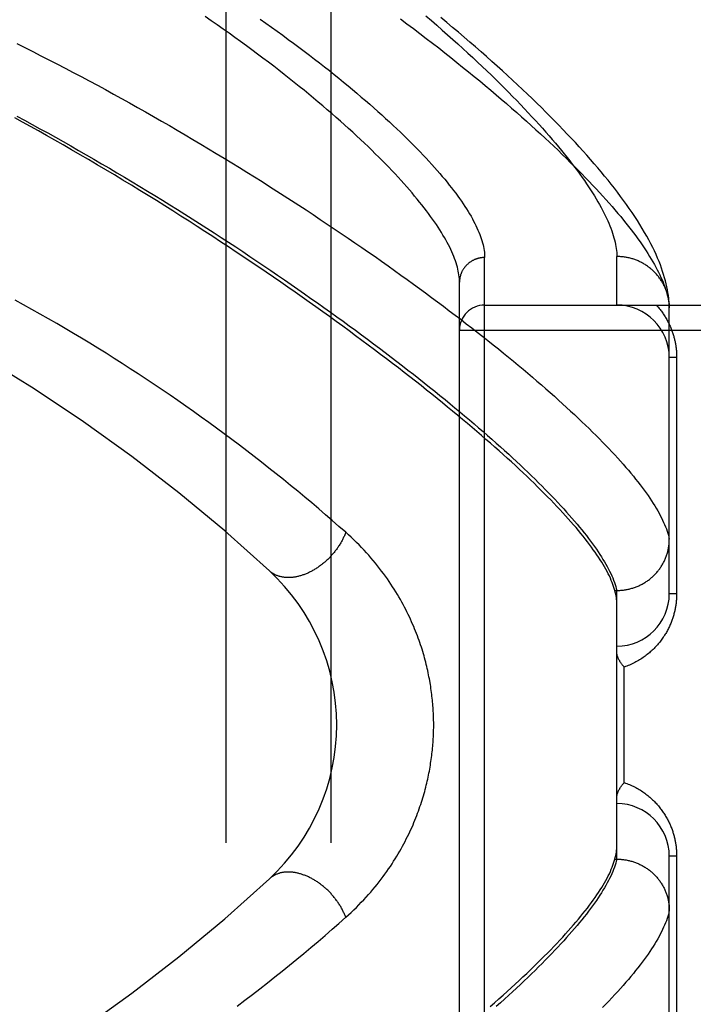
# Model space of a CAD drawing. Header units: inches. Extents: x 0 to 227, y 0 to 147.
# Tile 62 of 256: x 42.624 to 43.427, y 62.909 to 64.082. Entities that reach past the tile are written whole.
import ezdxf

# ---------------------------------------------------------------- set-up
doc = ezdxf.new("R2010")
doc.units = ezdxf.units.IN
doc.header["$LTSCALE"] = 12.466667
doc.header["$MEASUREMENT"] = 0
doc.linetypes.add('HIDDEN', pattern=[0.2, 0.1, -0.1])
doc.layers.add('LEFTHAND_DOOR_ASSEMBLY', color=7, linetype='CONTINUOUS')
doc.layers.add('SUBPANEL', color=7, linetype='CONTINUOUS')

msp = doc.modelspace()

# ---------------------------------------------------------------- linework, layer by layer
at = {"layer": 'LEFTHAND_DOOR_ASSEMBLY', "color": 8, "linetype": 'HIDDEN'}
for p, q in [((43.1784, 62.6858), (43.1784, 63.799)), ((43.3359, 63.7424), (43.3359, 63.8002)), ((43.1484, 62.7152), (43.1484, 63.7696)), ((43.1784, 63.7424), (44.2404, 63.7424)), ((43.3984, 63.739), (43.3984, 63.7414)), ((43.3984, 63.3986), (43.3984, 63.739)), ((43.1484, 63.7124), (44.2404, 63.7124)), ((43.4072, 63.6799), (43.3984, 63.6799)), ((43.4072, 63.6799), (43.4072, 63.3986)), ((43.3336, 63.4024), (43.3359, 63.4024)), ((43.3359, 63.0824), (43.3359, 63.4024)), ((43.3359, 63.4024), (43.3371, 63.4024)), ((43.4072, 63.3986), (43.3984, 63.3986)), ((43.3447, 63.1736), (43.3447, 63.3111)), ((43.3984, 62.7458), (43.3984, 63.0861)), ((43.4072, 63.0861), (43.3984, 63.0861)), ((43.4072, 63.0861), (43.4072, 62.8049)), ((43.3329, 63.08), (43.3336, 63.0824)), ((43.3336, 63.0824), (43.3359, 63.0824)), ((43.3359, 63.0824), (43.3371, 63.0824))]:
    msp.add_line(p, q, dxfattribs=at)
for points in [[(43.1484, 63.7696), (43.1484, 63.7717), (43.1483, 63.7739), (43.1481, 63.7761), (43.1478, 63.7783), (43.1474, 63.7806), (43.147, 63.7829), (43.1465, 63.7853), (43.1459, 63.7877), (43.1452, 63.7901), (43.1444, 63.7926), (43.1436, 63.7951), (43.1426, 63.7977), (43.1416, 63.8003), (43.1405, 63.803), (43.1394, 63.8057), (43.1381, 63.8085), (43.1368, 63.8112), (43.1353, 63.8141), (43.1338, 63.8169), (43.1322, 63.8199), (43.1305, 63.8228), (43.1288, 63.8258), (43.1269, 63.8289), (43.125, 63.8319), (43.123, 63.8351), (43.1209, 63.8382), (43.1187, 63.8415), (43.1164, 63.8447), (43.114, 63.848), (43.1116, 63.8514), (43.109, 63.8547), (43.1064, 63.8582), (43.1037, 63.8616), (43.1009, 63.8651), (43.098, 63.8687), (43.095, 63.8723), (43.092, 63.8759), (43.0888, 63.8796), (43.0856, 63.8833), (43.0822, 63.8871), (43.0788, 63.8909), (43.0753, 63.8947), (43.0717, 63.8986), (43.068, 63.9025), (43.0642, 63.9065), (43.0603, 63.9105), (43.0563, 63.9145), (43.0523, 63.9186), (43.0481, 63.9227), (43.0439, 63.9269), (43.0395, 63.9311), (43.0351, 63.9353), (43.0306, 63.9396), (43.0259, 63.9439), (43.0212, 63.9482), (43.0164, 63.9526), (43.0115, 63.957), (43.0066, 63.9615), (43.0015, 63.966), (42.9963, 63.9705), (42.991, 63.975), (42.9857, 63.9796), (42.9802, 63.9842), (42.9747, 63.9888), (42.9691, 63.9935), (42.9634, 63.9982), (42.9575, 64.0029), (42.9516, 64.0076), (42.9456, 64.0124), (42.9396, 64.0172), (42.9334, 64.022), (42.9271, 64.0268), (42.9208, 64.0317), (42.9143, 64.0365), (42.9078, 64.0414), (42.9012, 64.0463), (42.8945, 64.0513), (42.8877, 64.0562), (42.8809, 64.0611), (42.8739, 64.0661), (42.8669, 64.0711), (42.8598, 64.0761), (42.8526, 64.081), (42.8453, 64.086)], [(42.9109, 64.0829), (42.9177, 64.0781), (42.9245, 64.0733), (42.9312, 64.0685), (42.9378, 64.0637), (42.9444, 64.0589), (42.9508, 64.0542), (42.9572, 64.0495), (42.9634, 64.0448), (42.9696, 64.0401), (42.9757, 64.0354), (42.9817, 64.0308), (42.9876, 64.0262), (42.9934, 64.0216), (42.9991, 64.017), (43.0047, 64.0125), (43.0103, 64.008), (43.0157, 64.0035), (43.0211, 63.999), (43.0263, 63.9946), (43.0315, 63.9902), (43.0366, 63.9859), (43.0415, 63.9816), (43.0464, 63.9773), (43.0512, 63.973), (43.0559, 63.9688), (43.0605, 63.9646), (43.0651, 63.9605), (43.0695, 63.9564), (43.0738, 63.9523), (43.0781, 63.9482), (43.0822, 63.9442), (43.0863, 63.9403), (43.0902, 63.9363), (43.0941, 63.9324), (43.0979, 63.9286), (43.1016, 63.9248), (43.1052, 63.921), (43.1087, 63.9173), (43.1121, 63.9136), (43.1155, 63.9099), (43.1187, 63.9063), (43.1219, 63.9027), (43.125, 63.8992), (43.1279, 63.8957), (43.1308, 63.8922), (43.1336, 63.8888), (43.1363, 63.8854), (43.139, 63.8821), (43.1415, 63.8788), (43.144, 63.8756), (43.1463, 63.8723), (43.1486, 63.8692), (43.1508, 63.866), (43.1529, 63.863), (43.1549, 63.8599), (43.1569, 63.8569), (43.1587, 63.8539), (43.1605, 63.851), (43.1622, 63.8481), (43.1638, 63.8453), (43.1653, 63.8425), (43.1667, 63.8397), (43.1681, 63.837), (43.1693, 63.8343), (43.1705, 63.8317), (43.1716, 63.8291), (43.1726, 63.8265), (43.1736, 63.824), (43.1744, 63.8215), (43.1752, 63.8191), (43.1759, 63.8167), (43.1765, 63.8143), (43.177, 63.812), (43.1774, 63.8098), (43.1778, 63.8075), (43.1781, 63.8053), (43.1783, 63.8032), (43.1784, 63.801), (43.1784, 63.799)], [(43.078, 64.0834), (43.0859, 64.0775), (43.0936, 64.0717), (43.1013, 64.0659), (43.1089, 64.0601), (43.1163, 64.0543), (43.1237, 64.0486), (43.131, 64.0429), (43.1382, 64.0372), (43.1453, 64.0315), (43.1522, 64.0259), (43.1591, 64.0204), (43.1659, 64.0148), (43.1726, 64.0093), (43.1792, 64.0038), (43.1857, 63.9984), (43.192, 63.993), (43.1983, 63.9877), (43.2045, 63.9823), (43.2106, 63.9771), (43.2166, 63.9718), (43.2225, 63.9667), (43.2283, 63.9615), (43.2339, 63.9564), (43.2395, 63.9513), (43.245, 63.9463), (43.2504, 63.9413), (43.2556, 63.9364), (43.2608, 63.9315), (43.2659, 63.9267), (43.2709, 63.9219), (43.2758, 63.9171), (43.2805, 63.9124), (43.2852, 63.9078), (43.2898, 63.9032), (43.2943, 63.8986), (43.2987, 63.8941), (43.303, 63.8896), (43.3071, 63.8852), (43.3112, 63.8809), (43.3152, 63.8765), (43.3191, 63.8723), (43.3229, 63.868), (43.3266, 63.8639), (43.3302, 63.8597), (43.3337, 63.8557), (43.3371, 63.8516), (43.3405, 63.8477), (43.3437, 63.8437), (43.3468, 63.8399), (43.3498, 63.836), (43.3528, 63.8322), (43.3556, 63.8285), (43.3584, 63.8248), (43.361, 63.8212), (43.3636, 63.8176), (43.3661, 63.8141), (43.3684, 63.8106), (43.3707, 63.8071), (43.3729, 63.8037), (43.375, 63.8004), (43.377, 63.7971), (43.3789, 63.7938), (43.3808, 63.7907), (43.3825, 63.7875), (43.3841, 63.7844), (43.3857, 63.7814), (43.3872, 63.7784), (43.3885, 63.7754), (43.3898, 63.7725), (43.391, 63.7696), (43.3921, 63.7668), (43.3931, 63.7641), (43.3941, 63.7613), (43.3949, 63.7587), (43.3956, 63.756)], [(43.1084, 64.087), (43.115, 64.0813), (43.1215, 64.0756), (43.1279, 64.07), (43.1342, 64.0644), (43.1404, 64.0589), (43.1465, 64.0534), (43.1525, 64.0479), (43.1584, 64.0425), (43.1642, 64.0372), (43.1699, 64.0318), (43.1755, 64.0265), (43.181, 64.0213), (43.1864, 64.0161), (43.1916, 64.011), (43.1968, 64.0059), (43.2019, 64.0008), (43.2069, 63.9958), (43.2118, 63.9908), (43.2166, 63.9859), (43.2213, 63.9811), (43.2258, 63.9763), (43.2303, 63.9715), (43.2347, 63.9668), (43.239, 63.9621), (43.2432, 63.9575), (43.2473, 63.953), (43.2513, 63.9484), (43.2552, 63.944), (43.259, 63.9396), (43.2627, 63.9352), (43.2663, 63.9309), (43.2698, 63.9266), (43.2732, 63.9224), (43.2766, 63.9183), (43.2798, 63.9142), (43.2829, 63.9101), (43.286, 63.9061), (43.2889, 63.9022), (43.2918, 63.8983), (43.2945, 63.8944), (43.2972, 63.8906), (43.2998, 63.8869), (43.3023, 63.8832), (43.3047, 63.8795), (43.307, 63.876), (43.3092, 63.8724), (43.3113, 63.8689), (43.3133, 63.8655), (43.3153, 63.8621), (43.3171, 63.8588), (43.3189, 63.8555), (43.3206, 63.8522), (43.3222, 63.8491), (43.3237, 63.8459), (43.3251, 63.8428), (43.3264, 63.8398), (43.3276, 63.8368), (43.3288, 63.8339), (43.3299, 63.831), (43.3308, 63.8282), (43.3317, 63.8254), (43.3325, 63.8226), (43.3333, 63.82), (43.3339, 63.8173), (43.3344, 63.8147), (43.3349, 63.8122), (43.3353, 63.8097), (43.3356, 63.8073), (43.3358, 63.8049), (43.3359, 63.8025), (43.3359, 63.8002)], [(43.3984, 63.7414), (43.3982, 63.7444), (43.398, 63.7475), (43.3977, 63.7506), (43.3973, 63.7539), (43.3968, 63.7572), (43.3962, 63.7606), (43.3955, 63.7641), (43.3947, 63.7677), (43.3938, 63.7713), (43.3928, 63.775), (43.3917, 63.7787), (43.3905, 63.7825), (43.3892, 63.7864), (43.3878, 63.7903), (43.3862, 63.7943), (43.3845, 63.7984), (43.3827, 63.8026), (43.3808, 63.8068), (43.3787, 63.8111), (43.3765, 63.8154), (43.3741, 63.8199), (43.3717, 63.8244), (43.369, 63.829), (43.3663, 63.8336), (43.3634, 63.8383), (43.3604, 63.8431), (43.3573, 63.8479), (43.3541, 63.8527), (43.3508, 63.8575), (43.3474, 63.8623), (43.3439, 63.8671), (43.3404, 63.8719), (43.3368, 63.8767), (43.333, 63.8815), (43.3292, 63.8863), (43.3254, 63.8912), (43.3214, 63.8961), (43.3173, 63.901), (43.3132, 63.9059), (43.3089, 63.9108), (43.3046, 63.9158), (43.3002, 63.9208), (43.2957, 63.9258), (43.2912, 63.9308), (43.2865, 63.9359), (43.2817, 63.941), (43.2769, 63.9461), (43.272, 63.9513), (43.2669, 63.9565), (43.2618, 63.9617), (43.2566, 63.967), (43.2513, 63.9723), (43.246, 63.9776), (43.2405, 63.9829), (43.2349, 63.9883), (43.2293, 63.9938), (43.2235, 63.9992), (43.2177, 64.0047), (43.2117, 64.0103), (43.2057, 64.0158), (43.1996, 64.0214), (43.1934, 64.027), (43.1871, 64.0327), (43.1807, 64.0384), (43.1742, 64.0441), (43.1676, 64.0499), (43.1609, 64.0557), (43.1541, 64.0615), (43.1472, 64.0674), (43.1403, 64.0732), (43.1332, 64.0791), (43.1261, 64.0851)], [(42.6209, 64.0538), (42.6305, 64.0491), (42.6401, 64.0443), (42.6497, 64.0394), (42.6593, 64.0345), (42.6689, 64.0296), (42.6786, 64.0246), (42.6882, 64.0195), (42.6978, 64.0145), (42.7074, 64.0093), (42.717, 64.0042), (42.7266, 63.999), (42.7362, 63.9938), (42.7458, 63.9885), (42.7553, 63.9832), (42.7649, 63.9778), (42.7744, 63.9725), (42.7839, 63.9671), (42.7934, 63.9616), (42.8028, 63.9562), (42.8122, 63.9507), (42.8216, 63.9452), (42.8309, 63.9397), (42.8403, 63.9342), (42.8495, 63.9286), (42.8587, 63.9231), (42.8679, 63.9175), (42.8771, 63.9119), (42.8862, 63.9063), (42.8952, 63.9007), (42.9042, 63.8951), (42.9132, 63.8895), (42.9221, 63.8838), (42.9309, 63.8782), (42.9397, 63.8726), (42.9484, 63.867), (42.957, 63.8613), (42.9656, 63.8557), (42.9742, 63.8501), (42.9826, 63.8445), (42.991, 63.8389), (42.9993, 63.8333), (43.0076, 63.8277), (43.0158, 63.8222), (43.0239, 63.8166), (43.032, 63.8111), (43.0399, 63.8056), (43.0478, 63.8001), (43.0556, 63.7946), (43.0634, 63.7891), (43.071, 63.7837), (43.0786, 63.7782), (43.0861, 63.7728), (43.0935, 63.7674), (43.1009, 63.7621), (43.1081, 63.7568), (43.1153, 63.7515), (43.1224, 63.7462), (43.1294, 63.7409), (43.1363, 63.7357), (43.1432, 63.7305), (43.1499, 63.7254), (43.1566, 63.7202), (43.1632, 63.7151), (43.1697, 63.7101), (43.1761, 63.705), (43.1824, 63.7), (43.1886, 63.695), (43.1948, 63.6901), (43.2008, 63.6852), (43.2068, 63.6803), (43.2127, 63.6755), (43.2185, 63.6707), (43.2242, 63.666), (43.2298, 63.6613), (43.2353, 63.6566), (43.2407, 63.6519), (43.246, 63.6473), (43.2513, 63.6428), (43.2564, 63.6382), (43.2615, 63.6338), (43.2665, 63.6293), (43.2713, 63.6249), (43.2761, 63.6205), (43.2808, 63.6162), (43.2854, 63.6119), (43.2899, 63.6077), (43.2944, 63.6035), (43.2987, 63.5993), (43.3029, 63.5952), (43.3071, 63.5911), (43.3111, 63.5871), (43.3151, 63.5831), (43.319, 63.5792), (43.3228, 63.5753), (43.3265, 63.5714), (43.3301, 63.5676), (43.3336, 63.5638), (43.337, 63.5601), (43.3403, 63.5564), (43.3435, 63.5527), (43.3467, 63.5491), (43.3497, 63.5456), (43.3527, 63.5421), (43.3556, 63.5386), (43.3583, 63.5351), (43.361, 63.5318), (43.3636, 63.5284)], [(42.621, 63.9674), (42.6302, 63.9625), (42.6394, 63.9575), (42.6486, 63.9524), (42.6578, 63.9474), (42.667, 63.9422), (42.6762, 63.9371), (42.6854, 63.9319), (42.6946, 63.9266), (42.7038, 63.9214), (42.713, 63.9161), (42.7221, 63.9107), (42.7313, 63.9054), (42.7404, 63.9), (42.7495, 63.8946), (42.7585, 63.8892), (42.7676, 63.8837), (42.7766, 63.8782), (42.7856, 63.8728), (42.7945, 63.8672), (42.8034, 63.8617), (42.8123, 63.8562), (42.8211, 63.8506), (42.8299, 63.8451), (42.8387, 63.8395), (42.8474, 63.8339), (42.8561, 63.8283), (42.8647, 63.8227), (42.8733, 63.8172), (42.8818, 63.8116), (42.8902, 63.806), (42.8986, 63.8004), (42.907, 63.7948), (42.9153, 63.7892), (42.9235, 63.7836), (42.9317, 63.7781), (42.9398, 63.7725), (42.9478, 63.767), (42.9558, 63.7614), (42.9637, 63.7559), (42.9715, 63.7504), (42.9793, 63.7449), (42.987, 63.7394), (42.9946, 63.734), (43.0022, 63.7285), (43.0097, 63.7231), (43.0171, 63.7177), (43.0245, 63.7123), (43.0317, 63.707), (43.0389, 63.7016), (43.046, 63.6963), (43.0531, 63.691), (43.06, 63.6858), (43.0669, 63.6805), (43.0737, 63.6753), (43.0804, 63.6702), (43.0871, 63.665), (43.0936, 63.6599), (43.1001, 63.6548), (43.1065, 63.6497), (43.1128, 63.6447), (43.119, 63.6397), (43.1252, 63.6348), (43.1312, 63.6298), (43.1372, 63.6249), (43.1431, 63.6201), (43.1489, 63.6153), (43.1546, 63.6105), (43.1602, 63.6057), (43.1658, 63.601), (43.1713, 63.5963), (43.1766, 63.5917), (43.1819, 63.5871), (43.1871, 63.5825), (43.1922, 63.578), (43.1973, 63.5735), (43.2022, 63.569), (43.2071, 63.5646), (43.2118, 63.5603), (43.2165, 63.5559), (43.2211, 63.5516), (43.2256, 63.5474), (43.23, 63.5432), (43.2343, 63.539), (43.2386, 63.5349), (43.2427, 63.5308), (43.2468, 63.5267), (43.2507, 63.5227), (43.2546, 63.5188), (43.2584, 63.5149), (43.2621, 63.511), (43.2657, 63.5071), (43.2693, 63.5034), (43.2727, 63.4996), (43.2761, 63.4959), (43.2793, 63.4922), (43.2825, 63.4886), (43.2856, 63.485), (43.2886, 63.4815), (43.2915, 63.478), (43.2943, 63.4745), (43.297, 63.4711), (43.2997, 63.4678), (43.3022, 63.4644), (43.3047, 63.4612), (43.307, 63.4579), (43.3093, 63.4548), (43.3115, 63.4516), (43.3136, 63.4485), (43.3156, 63.4454), (43.3176, 63.4424), (43.3194, 63.4395), (43.3212, 63.4365), (43.3228, 63.4336), (43.3244, 63.4308), (43.3259, 63.428), (43.3273, 63.4253), (43.3286, 63.4225), (43.3298, 63.4199), (43.331, 63.4173), (43.332, 63.4147), (43.333, 63.4121)], [(43.3336, 63.4024), (43.3329, 63.4048), (43.3321, 63.4071), (43.3313, 63.4095), (43.3303, 63.412), (43.3293, 63.4145), (43.3282, 63.4171), (43.327, 63.4197), (43.3257, 63.4223), (43.3243, 63.425), (43.3228, 63.4277), (43.3213, 63.4305), (43.3196, 63.4333), (43.3179, 63.4361), (43.3161, 63.439), (43.3142, 63.442), (43.3122, 63.4449), (43.3101, 63.448), (43.3079, 63.451), (43.3056, 63.4542), (43.3033, 63.4573), (43.3008, 63.4605), (43.2983, 63.4638), (43.2957, 63.4671), (43.293, 63.4704), (43.2902, 63.4738), (43.2873, 63.4773), (43.2843, 63.4807), (43.2812, 63.4843), (43.2781, 63.4878), (43.2748, 63.4914), (43.2715, 63.4951), (43.268, 63.4988), (43.2645, 63.5026), (43.2609, 63.5064), (43.2572, 63.5102), (43.2534, 63.5141), (43.2495, 63.518), (43.2455, 63.522), (43.2414, 63.526), (43.2373, 63.5301), (43.233, 63.5342), (43.2287, 63.5384), (43.2242, 63.5426), (43.2197, 63.5468), (43.215, 63.5511), (43.2103, 63.5555), (43.2055, 63.5598), (43.2006, 63.5643), (43.1956, 63.5687), (43.1905, 63.5733), (43.1853, 63.5778), (43.18, 63.5824), (43.1746, 63.5871), (43.1691, 63.5918), (43.1636, 63.5965), (43.1579, 63.6013), (43.1521, 63.6062), (43.1463, 63.611), (43.1403, 63.616), (43.1343, 63.6209), (43.1281, 63.6259), (43.1219, 63.631), (43.1156, 63.6361), (43.1092, 63.6412), (43.1026, 63.6464), (43.096, 63.6516), (43.0893, 63.6568), (43.0825, 63.6621), (43.0756, 63.6675), (43.0686, 63.6728), (43.0615, 63.6782), (43.0543, 63.6837), (43.0471, 63.6892), (43.0397, 63.6947), (43.0322, 63.7003), (43.0247, 63.7059), (43.017, 63.7115), (43.0093, 63.7172), (43.0014, 63.7229), (42.9935, 63.7286), (42.9855, 63.7344), (42.9774, 63.7402), (42.9692, 63.746), (42.9609, 63.7518), (42.9525, 63.7577), (42.944, 63.7636), (42.9355, 63.7695), (42.9268, 63.7755), (42.9181, 63.7815), (42.9093, 63.7875), (42.9004, 63.7935), (42.8914, 63.7996), (42.8823, 63.8056), (42.8732, 63.8117), (42.8639, 63.8178), (42.8546, 63.8239), (42.8452, 63.83), (42.8358, 63.8361), (42.8262, 63.8422), (42.8166, 63.8484), (42.8069, 63.8545), (42.7972, 63.8606), (42.7873, 63.8668), (42.7774, 63.8729), (42.7675, 63.879), (42.7575, 63.8852), (42.7474, 63.8913), (42.7373, 63.8974), (42.7271, 63.9035), (42.7168, 63.9096), (42.7066, 63.9156), (42.6964, 63.9215), (42.6863, 63.9274), (42.6762, 63.9332), (42.6662, 63.9389), (42.6564, 63.9444), (42.6467, 63.9498), (42.6372, 63.9551), (42.6278, 63.9603), (42.6185, 63.9654)], [(43.1784, 63.799), (43.1778, 63.799), (43.1771, 63.7989), (43.1765, 63.7989), (43.1758, 63.7989), (43.1752, 63.7988), (43.1745, 63.7987), (43.1739, 63.7986), (43.1732, 63.7985), (43.1726, 63.7984), (43.172, 63.7983), (43.1713, 63.7981), (43.1707, 63.798), (43.1701, 63.7978), (43.1694, 63.7976), (43.1688, 63.7974), (43.1682, 63.7972), (43.1676, 63.797), (43.167, 63.7967), (43.1664, 63.7965), (43.1658, 63.7962), (43.1652, 63.7959), (43.1646, 63.7956), (43.164, 63.7953), (43.1634, 63.795), (43.1629, 63.7947), (43.1623, 63.7944), (43.1618, 63.794), (43.1612, 63.7936), (43.1607, 63.7933), (43.1602, 63.7929), (43.1597, 63.7925), (43.1592, 63.7921), (43.1587, 63.7917), (43.1582, 63.7912), (43.1577, 63.7908), (43.1572, 63.7904), (43.1568, 63.7899), (43.1563, 63.7894), (43.1559, 63.789), (43.1555, 63.7885), (43.1551, 63.788), (43.1546, 63.7875), (43.1543, 63.787), (43.1539, 63.7864), (43.1535, 63.7859), (43.1531, 63.7854), (43.1528, 63.7848), (43.1525, 63.7843), (43.1521, 63.7837), (43.1518, 63.7831), (43.1515, 63.7826), (43.1513, 63.782), (43.151, 63.7814), (43.1507, 63.7808), (43.1505, 63.7802), (43.1503, 63.7796), (43.15, 63.779), (43.1498, 63.7784), (43.1496, 63.7778), (43.1495, 63.7772), (43.1493, 63.7766), (43.1492, 63.7759), (43.149, 63.7753), (43.1489, 63.7747), (43.1488, 63.774), (43.1487, 63.7734), (43.1486, 63.7728), (43.1486, 63.7721), (43.1485, 63.7715), (43.1485, 63.7709), (43.1485, 63.7702), (43.1484, 63.7696)], [(43.3984, 63.7424), (43.3983, 63.7435), (43.3982, 63.7446), (43.3981, 63.7457), (43.3979, 63.7468), (43.3978, 63.7479), (43.3976, 63.749), (43.3974, 63.7501), (43.3972, 63.7512), (43.397, 63.7523), (43.3967, 63.7534), (43.3964, 63.7545), (43.3961, 63.7556), (43.3958, 63.7566), (43.3955, 63.7577), (43.3951, 63.7588), (43.3947, 63.7598), (43.3943, 63.7609), (43.3939, 63.7619), (43.3935, 63.7629), (43.393, 63.764), (43.3925, 63.765), (43.392, 63.766), (43.3915, 63.767), (43.391, 63.768), (43.3905, 63.769), (43.3899, 63.7699), (43.3893, 63.7709), (43.3887, 63.7718), (43.3881, 63.7728), (43.3874, 63.7737), (43.3868, 63.7746), (43.3861, 63.7755), (43.3854, 63.7764), (43.3847, 63.7773), (43.384, 63.7782), (43.3833, 63.779), (43.3825, 63.7798), (43.3817, 63.7807), (43.3809, 63.7815), (43.3801, 63.7823), (43.3793, 63.7831), (43.3785, 63.7838), (43.3777, 63.7846), (43.3768, 63.7853), (43.3759, 63.786), (43.375, 63.7868), (43.3741, 63.7874), (43.3732, 63.7881), (43.3723, 63.7888), (43.3714, 63.7894), (43.3704, 63.79), (43.3695, 63.7907), (43.3685, 63.7912), (43.3675, 63.7918), (43.3665, 63.7924), (43.3655, 63.7929), (43.3645, 63.7934), (43.3635, 63.7939), (43.3625, 63.7944), (43.3614, 63.7949), (43.3604, 63.7953), (43.3593, 63.7958), (43.3583, 63.7962), (43.3572, 63.7966), (43.3561, 63.7969), (43.355, 63.7973), (43.354, 63.7976), (43.3529, 63.7979), (43.3518, 63.7982), (43.3507, 63.7985), (43.3495, 63.7987), (43.3484, 63.799), (43.3473, 63.7992), (43.3462, 63.7994), (43.345, 63.7996), (43.3439, 63.7997), (43.3428, 63.7998), (43.3416, 63.8), (43.3405, 63.8), (43.3394, 63.8001), (43.3382, 63.8002), (43.3371, 63.8002), (43.3359, 63.8002)], [(43.3956, 63.756), (43.3963, 63.7535), (43.3969, 63.7509), (43.3974, 63.7485), (43.3978, 63.746), (43.3981, 63.7436), (43.3983, 63.7413), (43.3984, 63.739)], [(43.0129, 63.4717), (43.0049, 63.4787), (42.9969, 63.4858), (42.9888, 63.4927), (42.9807, 63.4997), (42.9724, 63.5067), (42.9641, 63.5136), (42.9557, 63.5206), (42.9472, 63.5275), (42.9387, 63.5345), (42.9301, 63.5414), (42.9214, 63.5483), (42.9127, 63.5551), (42.9039, 63.562), (42.8951, 63.5688), (42.8862, 63.5755), (42.8772, 63.5823), (42.8682, 63.589), (42.8591, 63.5957), (42.85, 63.6024), (42.8408, 63.609), (42.8316, 63.6155), (42.8223, 63.6221), (42.813, 63.6286), (42.8036, 63.635), (42.7942, 63.6414), (42.7848, 63.6478), (42.7753, 63.6541), (42.7658, 63.6604), (42.7562, 63.6666), (42.7466, 63.6728), (42.737, 63.6789), (42.7273, 63.685), (42.7176, 63.691), (42.7079, 63.6969), (42.6982, 63.7029), (42.6884, 63.7087), (42.6786, 63.7145), (42.6687, 63.7203), (42.6589, 63.726), (42.649, 63.7316), (42.6391, 63.7372), (42.6292, 63.7428), (42.6192, 63.7482)], [(43.3829, 63.7424), (43.3839, 63.7414), (43.3848, 63.7403), (43.3857, 63.7393), (43.3865, 63.7382), (43.3874, 63.7371), (43.3882, 63.7361), (43.389, 63.735), (43.3898, 63.7339), (43.3906, 63.7328), (43.3913, 63.7318), (43.3921, 63.7307), (43.3928, 63.7296), (43.3934, 63.7285), (43.3941, 63.7274), (43.3948, 63.7263), (43.3954, 63.7252), (43.396, 63.7241), (43.3966, 63.723), (43.3972, 63.7218), (43.3977, 63.7207), (43.3983, 63.7196), (43.3988, 63.7185), (43.3993, 63.7174), (43.3998, 63.7163), (43.4002, 63.7152), (43.4007, 63.714), (43.4011, 63.7129), (43.4015, 63.7118), (43.4019, 63.7107), (43.4023, 63.7096), (43.4027, 63.7085), (43.403, 63.7074), (43.4034, 63.7063), (43.4037, 63.7052), (43.404, 63.7042), (43.4043, 63.7031), (43.4046, 63.702), (43.4048, 63.7009), (43.4051, 63.6999), (43.4053, 63.6988), (43.4055, 63.6977), (43.4057, 63.6967), (43.4059, 63.6956), (43.4061, 63.6946), (43.4062, 63.6935), (43.4064, 63.6925), (43.4065, 63.6914), (43.4066, 63.6904), (43.4068, 63.6893), (43.4069, 63.6883), (43.4069, 63.6872), (43.407, 63.6862), (43.4071, 63.6851), (43.4071, 63.6841), (43.4072, 63.6831), (43.4072, 63.682), (43.4072, 63.681), (43.4072, 63.6799)], [(43.3636, 63.5284), (43.3661, 63.5251), (43.3686, 63.5219), (43.3709, 63.5187), (43.3731, 63.5155), (43.3753, 63.5124), (43.3773, 63.5093), (43.3793, 63.5062), (43.3811, 63.5033), (43.3829, 63.5003), (43.3846, 63.4974), (43.3862, 63.4945), (43.3877, 63.4917), (43.3892, 63.489), (43.3905, 63.4862), (43.3917, 63.4835), (43.3929, 63.4809), (43.3939, 63.4783), (43.3949, 63.4757), (43.3958, 63.4732), (43.3966, 63.4708), (43.3973, 63.4683), (43.3979, 63.466), (43.3984, 63.4636)], [(43.0129, 63.4717), (43.0126, 63.4707), (43.0122, 63.4697), (43.0118, 63.4687), (43.0113, 63.4677), (43.0109, 63.4668), (43.0104, 63.4658), (43.01, 63.4648), (43.0095, 63.4638), (43.009, 63.4628), (43.0085, 63.4619), (43.008, 63.4609), (43.0074, 63.4599), (43.0069, 63.459), (43.0063, 63.458), (43.0057, 63.4571), (43.0051, 63.4561), (43.0045, 63.4552), (43.0039, 63.4542), (43.0032, 63.4533), (43.0026, 63.4524), (43.0019, 63.4514), (43.0012, 63.4505), (43.0005, 63.4496), (42.9998, 63.4487), (42.9991, 63.4478), (42.9984, 63.447), (42.9977, 63.4461), (42.9969, 63.4452), (42.9961, 63.4444), (42.9954, 63.4435), (42.9946, 63.4427), (42.9938, 63.4418), (42.993, 63.441), (42.9922, 63.4402), (42.9914, 63.4394), (42.9905, 63.4386), (42.9897, 63.4379), (42.9889, 63.4371), (42.988, 63.4363), (42.9872, 63.4356), (42.9863, 63.4349), (42.9854, 63.4342), (42.9845, 63.4335), (42.9836, 63.4328), (42.9827, 63.4321), (42.9818, 63.4314), (42.9809, 63.4308), (42.98, 63.4301), (42.9791, 63.4295), (42.9782, 63.4289), (42.9772, 63.4283), (42.9763, 63.4277), (42.9754, 63.4272), (42.9744, 63.4266), (42.9735, 63.4261), (42.9725, 63.4256), (42.9716, 63.4251), (42.9706, 63.4246), (42.9697, 63.4241), (42.9687, 63.4236), (42.9678, 63.4232), (42.9668, 63.4228), (42.9658, 63.4224), (42.9649, 63.422), (42.9639, 63.4216), (42.963, 63.4212), (42.962, 63.4209), (42.9611, 63.4206), (42.9601, 63.4203), (42.9591, 63.42), (42.9582, 63.4197), (42.9572, 63.4194), (42.9563, 63.4192), (42.9553, 63.419), (42.9544, 63.4188), (42.9535, 63.4186), (42.9525, 63.4184), (42.9516, 63.4183), (42.9507, 63.4182), (42.9497, 63.418), (42.9488, 63.418), (42.9479, 63.4179), (42.947, 63.4178), (42.9461, 63.4178), (42.9452, 63.4178), (42.9443, 63.4178), (42.9434, 63.4178), (42.9425, 63.4178), (42.9417, 63.4178), (42.9408, 63.4179), (42.94, 63.418), (42.9391, 63.4181), (42.9383, 63.4182), (42.9375, 63.4184), (42.9366, 63.4185), (42.9358, 63.4187), (42.935, 63.4189), (42.9342, 63.4191), (42.9335, 63.4193), (42.9327, 63.4196), (42.9319, 63.4198), (42.9312, 63.4201), (42.9305, 63.4204), (42.9297, 63.4207), (42.929, 63.4211), (42.9283, 63.4214), (42.9276, 63.4218), (42.927, 63.4222), (42.9263, 63.4226), (42.9256, 63.423), (42.925, 63.4234), (42.9244, 63.4239), (42.9238, 63.4243), (42.9232, 63.4248), (42.9226, 63.4253), (42.922, 63.4258)], [(43.0129, 63.0131), (43.0162, 63.016), (43.0194, 63.019), (43.0225, 63.022), (43.0256, 63.0249), (43.0286, 63.0279), (43.0315, 63.031), (43.0344, 63.034), (43.0372, 63.037), (43.04, 63.0401), (43.0427, 63.0432), (43.0453, 63.0462), (43.0478, 63.0493), (43.0503, 63.0524), (43.0528, 63.0555), (43.0551, 63.0585), (43.0574, 63.0616), (43.0597, 63.0647), (43.0619, 63.0677), (43.064, 63.0708), (43.0661, 63.0738), (43.0681, 63.0769), (43.07, 63.0799), (43.0719, 63.0829), (43.0738, 63.0859), (43.0755, 63.0889), (43.0773, 63.0918), (43.0789, 63.0948), (43.0806, 63.0977), (43.0821, 63.1007), (43.0837, 63.1036), (43.0851, 63.1065), (43.0866, 63.1093), (43.088, 63.1122), (43.0893, 63.115), (43.0906, 63.1178), (43.0919, 63.1206), (43.0931, 63.1234), (43.0942, 63.1262), (43.0954, 63.1289), (43.0965, 63.1317), (43.0975, 63.1344), (43.0986, 63.1371), (43.0995, 63.1397), (43.1005, 63.1424), (43.1014, 63.145), (43.1023, 63.1476), (43.1031, 63.1502), (43.104, 63.1528), (43.1048, 63.1554), (43.1055, 63.158), (43.1063, 63.1605), (43.107, 63.163), (43.1076, 63.1655), (43.1083, 63.168), (43.1089, 63.1705), (43.1095, 63.1729), (43.1101, 63.1754), (43.1106, 63.1778), (43.1111, 63.1802), (43.1116, 63.1826), (43.1121, 63.1849), (43.1126, 63.1873), (43.113, 63.1896), (43.1134, 63.1919), (43.1138, 63.1943), (43.1141, 63.1966), (43.1145, 63.1988), (43.1148, 63.2011), (43.1151, 63.2034), (43.1154, 63.2057), (43.1157, 63.2079), (43.1159, 63.2101), (43.1162, 63.2124), (43.1164, 63.2146), (43.1166, 63.2168), (43.1168, 63.219), (43.1169, 63.2213), (43.1171, 63.2235), (43.1172, 63.2257), (43.1173, 63.2279), (43.1174, 63.2301), (43.1175, 63.2322), (43.1176, 63.2344), (43.1176, 63.2366), (43.1177, 63.2388), (43.1177, 63.241), (43.1177, 63.2432), (43.1177, 63.2454), (43.1176, 63.2476), (43.1176, 63.2498), (43.1175, 63.252), (43.1174, 63.2542), (43.1174, 63.2564), (43.1172, 63.2586), (43.1171, 63.2608), (43.117, 63.263), (43.1168, 63.2652), (43.1166, 63.2675), (43.1164, 63.2697), (43.1162, 63.2719), (43.116, 63.2742), (43.1157, 63.2765), (43.1155, 63.2787), (43.1152, 63.281), (43.1149, 63.2833), (43.1145, 63.2856), (43.1142, 63.2879), (43.1138, 63.2903), (43.1134, 63.2926), (43.113, 63.295), (43.1126, 63.2973), (43.1121, 63.2997), (43.1117, 63.3021), (43.1112, 63.3045), (43.1106, 63.307), (43.1101, 63.3094), (43.1095, 63.3119), (43.1089, 63.3144), (43.1083, 63.3169), (43.1076, 63.3194), (43.1069, 63.322), (43.1062, 63.3246), (43.1054, 63.3271), (43.1047, 63.3297), (43.1038, 63.3324), (43.103, 63.335), (43.1021, 63.3376), (43.1012, 63.3403), (43.1003, 63.343), (43.0993, 63.3457), (43.0983, 63.3484), (43.0972, 63.3512), (43.0961, 63.354), (43.095, 63.3567), (43.0939, 63.3595), (43.0926, 63.3624), (43.0914, 63.3652), (43.0901, 63.3681), (43.0887, 63.371), (43.0874, 63.3739), (43.0859, 63.3768), (43.0844, 63.3797), (43.0829, 63.3827), (43.0813, 63.3857), (43.0797, 63.3886), (43.078, 63.3917), (43.0763, 63.3947), (43.0745, 63.3977), (43.0726, 63.4008), (43.0707, 63.4038), (43.0687, 63.4069), (43.0667, 63.41), (43.0646, 63.4131), (43.0625, 63.4162), (43.0603, 63.4193), (43.058, 63.4225), (43.0556, 63.4256), (43.0532, 63.4287), (43.0508, 63.4319), (43.0483, 63.435), (43.0457, 63.4381), (43.043, 63.4412), (43.0403, 63.4443), (43.0375, 63.4474), (43.0347, 63.4505), (43.0317, 63.4536), (43.0288, 63.4567), (43.0257, 63.4597), (43.0226, 63.4628), (43.0195, 63.4658), (43.0162, 63.4687), (43.0129, 63.4717)], [(43.3371, 63.4024), (43.3382, 63.4025), (43.3393, 63.4025), (43.3405, 63.4026), (43.3416, 63.4027), (43.3427, 63.4028), (43.3438, 63.4029), (43.345, 63.4031), (43.3461, 63.4032), (43.3472, 63.4034), (43.3483, 63.4036), (43.3494, 63.4039), (43.3505, 63.4041), (43.3516, 63.4044), (43.3527, 63.4047), (43.3538, 63.405), (43.3548, 63.4053), (43.3559, 63.4056), (43.357, 63.406), (43.358, 63.4064), (43.3591, 63.4068), (43.3601, 63.4072), (43.3612, 63.4076), (43.3622, 63.4081), (43.3632, 63.4086), (43.3642, 63.409), (43.3652, 63.4096), (43.3662, 63.4101), (43.3672, 63.4106), (43.3682, 63.4112), (43.3691, 63.4118), (43.3701, 63.4124), (43.371, 63.413), (43.372, 63.4136), (43.3729, 63.4142), (43.3738, 63.4149), (43.3747, 63.4156), (43.3756, 63.4163), (43.3764, 63.417), (43.3773, 63.4177), (43.3781, 63.4184), (43.3789, 63.4192), (43.3797, 63.42), (43.3805, 63.4207), (43.3813, 63.4215), (43.3821, 63.4223), (43.3829, 63.4232), (43.3836, 63.424), (43.3843, 63.4249), (43.385, 63.4257), (43.3857, 63.4266), (43.3864, 63.4275), (43.387, 63.4284), (43.3877, 63.4293), (43.3883, 63.4302), (43.3889, 63.4311), (43.3895, 63.4321), (43.3901, 63.433), (43.3906, 63.434), (43.3912, 63.435), (43.3917, 63.4359), (43.3922, 63.4369), (43.3927, 63.4379), (43.3931, 63.4389), (43.3936, 63.4399), (43.394, 63.441), (43.3944, 63.442), (43.3948, 63.443), (43.3952, 63.4441), (43.3955, 63.4451), (43.3959, 63.4462), (43.3962, 63.4472), (43.3965, 63.4483), (43.3967, 63.4494), (43.397, 63.4505), (43.3972, 63.4515), (43.3974, 63.4526), (43.3976, 63.4537), (43.3978, 63.4548), (43.398, 63.4559), (43.3981, 63.457), (43.3982, 63.4581), (43.3983, 63.4592), (43.3984, 63.4603), (43.3984, 63.4614), (43.3984, 63.4625), (43.3984, 63.4636)], [(43.333, 63.4121), (43.3339, 63.4096), (43.3346, 63.4072), (43.3353, 63.4048), (43.3359, 63.4024)], [(43.3359, 63.3864), (43.3359, 63.3883), (43.3358, 63.3902), (43.3356, 63.3922), (43.3354, 63.3941), (43.335, 63.3962), (43.3346, 63.3982), (43.3341, 63.4003), (43.3336, 63.4024)], [(43.4072, 63.3986), (43.4072, 63.3976), (43.4072, 63.3965), (43.4072, 63.3954), (43.4071, 63.3944), (43.4071, 63.3933), (43.407, 63.3922), (43.4069, 63.3911), (43.4068, 63.39), (43.4067, 63.389), (43.4066, 63.3879), (43.4065, 63.3868), (43.4063, 63.3857), (43.4062, 63.3846), (43.406, 63.3835), (43.4058, 63.3824), (43.4056, 63.3813), (43.4054, 63.3802), (43.4051, 63.3791), (43.4049, 63.378), (43.4046, 63.3768), (43.4043, 63.3757), (43.404, 63.3746), (43.4037, 63.3734), (43.4034, 63.3723), (43.4031, 63.3711), (43.4027, 63.37), (43.4023, 63.3688), (43.4019, 63.3677), (43.4015, 63.3665), (43.401, 63.3653), (43.4006, 63.3642), (43.4001, 63.363), (43.3996, 63.3618), (43.3991, 63.3606), (43.3985, 63.3595), (43.398, 63.3583), (43.3974, 63.3571), (43.3968, 63.356), (43.3962, 63.3548), (43.3955, 63.3536), (43.3949, 63.3525), (43.3942, 63.3513), (43.3935, 63.3502), (43.3928, 63.349), (43.392, 63.3478), (43.3913, 63.3467), (43.3905, 63.3456), (43.3897, 63.3444), (43.3888, 63.3433), (43.388, 63.3421), (43.3871, 63.341), (43.3862, 63.3399), (43.3853, 63.3388), (43.3843, 63.3377), (43.3833, 63.3366), (43.3823, 63.3355), (43.3813, 63.3344), (43.3803, 63.3334), (43.3792, 63.3323), (43.3781, 63.3312), (43.377, 63.3302), (43.3758, 63.3292), (43.3747, 63.3282), (43.3735, 63.3272), (43.3722, 63.3262), (43.371, 63.3252), (43.3697, 63.3243), (43.3684, 63.3233), (43.3671, 63.3224), (43.3658, 63.3215), (43.3644, 63.3206), (43.363, 63.3197), (43.3616, 63.3189), (43.3602, 63.3181), (43.3587, 63.3173), (43.3573, 63.3165), (43.3558, 63.3157), (43.3542, 63.315), (43.3527, 63.3143), (43.3511, 63.3136), (43.3496, 63.313), (43.348, 63.3123), (43.3464, 63.3117), (43.3447, 63.3111)], [(43.3447, 63.3111), (43.3442, 63.3117), (43.3438, 63.3123), (43.3433, 63.3128), (43.3428, 63.3134), (43.3424, 63.314), (43.3419, 63.3145), (43.3415, 63.3151), (43.3411, 63.3157), (43.3407, 63.3162), (43.3403, 63.3168), (43.34, 63.3174), (43.3396, 63.3179), (43.3393, 63.3185), (43.339, 63.319), (43.3387, 63.3196), (43.3384, 63.3201), (43.3381, 63.3207), (43.3379, 63.3212), (43.3376, 63.3217), (43.3374, 63.3223), (43.3372, 63.3228), (43.337, 63.3233), (43.3368, 63.3238), (43.3367, 63.3243), (43.3365, 63.3248), (43.3364, 63.3253), (43.3363, 63.3257), (43.3362, 63.3262), (43.3361, 63.3266), (43.3361, 63.3271), (43.336, 63.3275), (43.336, 63.3279), (43.336, 63.3283), (43.3359, 63.3287)], [(43.3359, 63.156), (43.336, 63.1564), (43.336, 63.1569), (43.336, 63.1573), (43.3361, 63.1577), (43.3361, 63.1581), (43.3362, 63.1586), (43.3363, 63.1591), (43.3364, 63.1595), (43.3365, 63.16), (43.3367, 63.1605), (43.3368, 63.161), (43.337, 63.1615), (43.3372, 63.162), (43.3374, 63.1625), (43.3376, 63.163), (43.3379, 63.1636), (43.3381, 63.1641), (43.3384, 63.1646), (43.3387, 63.1652), (43.339, 63.1657), (43.3393, 63.1663), (43.3396, 63.1669), (43.34, 63.1674), (43.3403, 63.168), (43.3407, 63.1685), (43.3411, 63.1691), (43.3415, 63.1697), (43.3419, 63.1702), (43.3424, 63.1708), (43.3428, 63.1714), (43.3433, 63.172), (43.3438, 63.1725), (43.3442, 63.1731), (43.3447, 63.1736)], [(43.3447, 63.1736), (43.3463, 63.1731), (43.3479, 63.1725), (43.3495, 63.1719), (43.351, 63.1712), (43.3526, 63.1706), (43.3541, 63.1699), (43.3555, 63.1692), (43.357, 63.1684), (43.3585, 63.1677), (43.3599, 63.1669), (43.3613, 63.1661), (43.3627, 63.1653), (43.364, 63.1644), (43.3654, 63.1636), (43.3667, 63.1627), (43.368, 63.1618), (43.3692, 63.1609), (43.3705, 63.16), (43.3717, 63.159), (43.3729, 63.1581), (43.3741, 63.1571), (43.3752, 63.1561), (43.3763, 63.1552), (43.3774, 63.1541), (43.3785, 63.1531), (43.3796, 63.1521), (43.3806, 63.1511), (43.3816, 63.15), (43.3826, 63.149), (43.3836, 63.1479), (43.3845, 63.1469), (43.3854, 63.1458), (43.3863, 63.1447), (43.3872, 63.1436), (43.3881, 63.1425), (43.3889, 63.1414), (43.3897, 63.1403), (43.3905, 63.1392), (43.3913, 63.1381), (43.392, 63.137), (43.3927, 63.1359), (43.3934, 63.1348), (43.3941, 63.1336), (43.3948, 63.1325), (43.3954, 63.1314), (43.396, 63.1303), (43.3966, 63.1291), (43.3972, 63.128), (43.3978, 63.1268), (43.3984, 63.1257), (43.3989, 63.1246), (43.3994, 63.1234), (43.3999, 63.1223), (43.4004, 63.1211), (43.4008, 63.12), (43.4013, 63.1189), (43.4017, 63.1177), (43.4021, 63.1166), (43.4025, 63.1155), (43.4028, 63.1143), (43.4032, 63.1132), (43.4035, 63.1121), (43.4038, 63.111), (43.4041, 63.1099), (43.4044, 63.1088), (43.4047, 63.1077), (43.4049, 63.1066), (43.4052, 63.1055), (43.4054, 63.1044), (43.4056, 63.1033), (43.4058, 63.1022), (43.406, 63.1012), (43.4062, 63.1001), (43.4063, 63.099), (43.4065, 63.0979), (43.4066, 63.0969), (43.4067, 63.0958), (43.4068, 63.0947), (43.4069, 63.0936), (43.407, 63.0926), (43.4071, 63.0915), (43.4071, 63.0905), (43.4072, 63.0894), (43.4072, 63.0883), (43.4072, 63.0872), (43.4072, 63.0861)], [(43.3336, 63.0824), (43.3341, 63.0845), (43.3346, 63.0866), (43.335, 63.0886), (43.3354, 63.0906), (43.3356, 63.0926), (43.3358, 63.0946), (43.3359, 63.0965), (43.3359, 63.0983)], [(43.1851, 62.9068), (43.1903, 62.9114), (43.1954, 62.9159), (43.2004, 62.9204), (43.2053, 62.9248), (43.2102, 62.9292), (43.2149, 62.9336), (43.2195, 62.9379), (43.2241, 62.9421), (43.2285, 62.9463), (43.2329, 62.9505), (43.2372, 62.9546), (43.2413, 62.9587), (43.2454, 62.9627), (43.2494, 62.9667), (43.2533, 62.9706), (43.2571, 62.9745), (43.2608, 62.9783), (43.2644, 62.9821), (43.268, 62.9859), (43.2714, 62.9896), (43.2748, 62.9933), (43.278, 62.9969), (43.2812, 63.0005), (43.2843, 63.004), (43.2872, 63.0075), (43.2901, 63.0109), (43.2929, 63.0143), (43.2956, 63.0176), (43.2983, 63.0209), (43.3008, 63.0242), (43.3033, 63.0274), (43.3056, 63.0306), (43.3079, 63.0337), (43.3101, 63.0368), (43.3121, 63.0398), (43.3141, 63.0428), (43.3161, 63.0457), (43.3179, 63.0486), (43.3196, 63.0515), (43.3213, 63.0543), (43.3228, 63.0571), (43.3243, 63.0598), (43.3257, 63.0625), (43.327, 63.0651), (43.3282, 63.0677), (43.3293, 63.0703), (43.3303, 63.0728), (43.3313, 63.0752), (43.3321, 63.0777), (43.3329, 63.08)], [(43.3359, 63.0824), (43.3353, 63.08), (43.3346, 63.0776), (43.3339, 63.0751), (43.333, 63.0727), (43.332, 63.0701), (43.331, 63.0675), (43.3298, 63.0649), (43.3286, 63.0622), (43.3273, 63.0595), (43.3259, 63.0568), (43.3244, 63.054), (43.3228, 63.0511), (43.3212, 63.0483), (43.3194, 63.0453), (43.3176, 63.0424), (43.3156, 63.0393), (43.3136, 63.0363), (43.3115, 63.0332), (43.3093, 63.03), (43.307, 63.0268), (43.3047, 63.0236), (43.3022, 63.0203), (43.2997, 63.017), (43.297, 63.0137), (43.2943, 63.0102), (43.2915, 63.0068), (43.2886, 63.0033), (43.2856, 62.9998), (43.2825, 62.9962), (43.2793, 62.9926), (43.2761, 62.9889), (43.2727, 62.9852), (43.2693, 62.9814), (43.2657, 62.9776), (43.2621, 62.9738), (43.2584, 62.9699), (43.2546, 62.966), (43.2507, 62.962), (43.2468, 62.958), (43.2427, 62.954), (43.2386, 62.9499), (43.2343, 62.9458), (43.23, 62.9416), (43.2256, 62.9374), (43.2211, 62.9331), (43.2165, 62.9289), (43.2118, 62.9245), (43.2071, 62.9202), (43.2022, 62.9157), (43.1973, 62.9113), (43.1922, 62.9068)], [(43.3371, 63.0824), (43.3382, 63.0823), (43.3393, 63.0823), (43.3405, 63.0822), (43.3416, 63.0821), (43.3427, 63.082), (43.3438, 63.0819), (43.345, 63.0817), (43.3461, 63.0816), (43.3472, 63.0814), (43.3483, 63.0812), (43.3494, 63.0809), (43.3505, 63.0807), (43.3516, 63.0804), (43.3527, 63.0801), (43.3538, 63.0798), (43.3548, 63.0795), (43.3559, 63.0792), (43.357, 63.0788), (43.358, 63.0784), (43.3591, 63.078), (43.3601, 63.0776), (43.3612, 63.0772), (43.3622, 63.0767), (43.3632, 63.0762), (43.3642, 63.0757), (43.3652, 63.0752), (43.3662, 63.0747), (43.3672, 63.0742), (43.3682, 63.0736), (43.3691, 63.073), (43.3701, 63.0724), (43.371, 63.0718), (43.372, 63.0712), (43.3729, 63.0705), (43.3738, 63.0699), (43.3747, 63.0692), (43.3756, 63.0685), (43.3764, 63.0678), (43.3773, 63.0671), (43.3781, 63.0663), (43.3789, 63.0656), (43.3797, 63.0648), (43.3805, 63.064), (43.3813, 63.0633), (43.3821, 63.0624), (43.3829, 63.0616), (43.3836, 63.0608), (43.3843, 63.0599), (43.385, 63.0591), (43.3857, 63.0582), (43.3864, 63.0573), (43.387, 63.0564), (43.3877, 63.0555), (43.3883, 63.0546), (43.3889, 63.0537), (43.3895, 63.0527), (43.3901, 63.0518), (43.3906, 63.0508), (43.3912, 63.0498), (43.3917, 63.0489), (43.3922, 63.0479), (43.3927, 63.0469), (43.3931, 63.0459), (43.3936, 63.0448), (43.394, 63.0438), (43.3944, 63.0428), (43.3948, 63.0418), (43.3952, 63.0407), (43.3955, 63.0397), (43.3959, 63.0386), (43.3962, 63.0375), (43.3965, 63.0365), (43.3967, 63.0354), (43.397, 63.0343), (43.3972, 63.0332), (43.3974, 63.0322), (43.3976, 63.0311), (43.3978, 63.03), (43.398, 63.0289), (43.3981, 63.0278), (43.3982, 63.0267), (43.3983, 63.0256), (43.3984, 63.0245), (43.3984, 63.0234), (43.3984, 63.0223), (43.3984, 63.0212)], [(43.0129, 63.0131), (43.0126, 63.0141), (43.0122, 63.0151), (43.0118, 63.0161), (43.0113, 63.017), (43.0109, 63.018), (43.0104, 63.019), (43.01, 63.02), (43.0095, 63.021), (43.009, 63.0219), (43.0085, 63.0229), (43.008, 63.0239), (43.0074, 63.0249), (43.0069, 63.0258), (43.0063, 63.0268), (43.0057, 63.0277), (43.0051, 63.0287), (43.0045, 63.0296), (43.0039, 63.0306), (43.0032, 63.0315), (43.0026, 63.0324), (43.0019, 63.0333), (43.0012, 63.0342), (43.0005, 63.0352), (42.9998, 63.0361), (42.9991, 63.0369), (42.9984, 63.0378), (42.9977, 63.0387), (42.9969, 63.0396), (42.9961, 63.0404), (42.9954, 63.0413), (42.9946, 63.0421), (42.9938, 63.0429), (42.993, 63.0438), (42.9922, 63.0446), (42.9914, 63.0454), (42.9905, 63.0461), (42.9897, 63.0469), (42.9889, 63.0477), (42.988, 63.0484), (42.9872, 63.0492), (42.9863, 63.0499), (42.9854, 63.0506), (42.9845, 63.0513), (42.9836, 63.052), (42.9827, 63.0527), (42.9818, 63.0534), (42.9809, 63.054), (42.98, 63.0546), (42.9791, 63.0553), (42.9782, 63.0559), (42.9772, 63.0565), (42.9763, 63.0571), (42.9754, 63.0576), (42.9744, 63.0582), (42.9735, 63.0587), (42.9725, 63.0592), (42.9716, 63.0597), (42.9706, 63.0602), (42.9697, 63.0607), (42.9687, 63.0612), (42.9678, 63.0616), (42.9668, 63.062), (42.9658, 63.0624), (42.9649, 63.0628), (42.9639, 63.0632), (42.963, 63.0635), (42.962, 63.0639), (42.9611, 63.0642), (42.9601, 63.0645), (42.9591, 63.0648), (42.9582, 63.0651), (42.9572, 63.0653), (42.9563, 63.0656), (42.9553, 63.0658), (42.9544, 63.066), (42.9535, 63.0662), (42.9525, 63.0663), (42.9516, 63.0665), (42.9507, 63.0666), (42.9497, 63.0667), (42.9488, 63.0668), (42.9479, 63.0669), (42.947, 63.067), (42.9461, 63.067), (42.9452, 63.067), (42.9443, 63.067), (42.9434, 63.067), (42.9425, 63.067), (42.9417, 63.0669), (42.9408, 63.0669), (42.94, 63.0668), (42.9391, 63.0667), (42.9383, 63.0666), (42.9375, 63.0664), (42.9366, 63.0663), (42.9358, 63.0661), (42.935, 63.0659), (42.9342, 63.0657), (42.9335, 63.0654), (42.9327, 63.0652), (42.9319, 63.0649), (42.9312, 63.0647), (42.9305, 63.0644), (42.9297, 63.064), (42.929, 63.0637), (42.9283, 63.0634), (42.9276, 63.063), (42.927, 63.0626), (42.9263, 63.0622), (42.9256, 63.0618), (42.925, 63.0614), (42.9244, 63.0609), (42.9238, 63.0604), (42.9232, 63.06), (42.9226, 63.0595), (42.922, 63.0589)], [(43.3984, 63.0212), (43.3979, 63.0188), (43.3973, 63.0164), (43.3966, 63.014), (43.3958, 63.0116), (43.3949, 63.009), (43.3939, 63.0065), (43.3929, 63.0039), (43.3917, 63.0012), (43.3905, 62.9986), (43.3892, 62.9958), (43.3877, 62.9931), (43.3862, 62.9902), (43.3846, 62.9874), (43.3829, 62.9845), (43.3811, 62.9815), (43.3793, 62.9785), (43.3773, 62.9755), (43.3753, 62.9724), (43.3731, 62.9693), (43.3709, 62.9661), (43.3686, 62.9629), (43.3661, 62.9597), (43.3636, 62.9564), (43.361, 62.953), (43.3583, 62.9496), (43.3556, 62.9462), (43.3527, 62.9427), (43.3497, 62.9392), (43.3467, 62.9357), (43.3435, 62.932), (43.3403, 62.9284), (43.337, 62.9247), (43.3336, 62.921), (43.3301, 62.9172), (43.3265, 62.9134), (43.3228, 62.9095), (43.319, 62.9056)], [(42.8837, 62.9074), (42.8928, 62.9143), (42.9018, 62.9212), (42.9107, 62.9281), (42.9196, 62.9351), (42.9284, 62.9421), (42.9372, 62.9491), (42.9459, 62.9561), (42.9545, 62.9632), (42.963, 62.9702), (42.9715, 62.9773), (42.9799, 62.9844), (42.9883, 62.9916), (42.9966, 62.9988), (43.0048, 63.0059), (43.0129, 63.0131)]]:
    msp.add_lwpolyline(points, dxfattribs=at)
for centre, radius, start, end in [((41.5632, 61.9583), 2, 47.2041, 79.6658), ((43.1784, 63.7124), 0.03, 90, 180), ((43.3359, 63.6799), 0.0625, 0, 90), ((42.7522, 63.2424), 0.25, 312.7959, 47.2041), ((43.3359, 63.3986), 0.0625, 270, 360), ((43.3359, 63.0861), 0.0625, 0, 90), ((41.5632, 64.5265), 2, 280.3342, 312.7959)]:
    msp.add_arc(centre, radius, start, end, dxfattribs=at)
at = {"layer": 'SUBPANEL', "color": 8, "linetype": 'HIDDEN'}
for p, q in [((42.8704, 45.6486), (42.8704, 97.5861)), ((42.9954, 45.6486), (42.9954, 97.5861))]:
    msp.add_line(p, q, dxfattribs=at)

doc.saveas('drawing.dxf')
